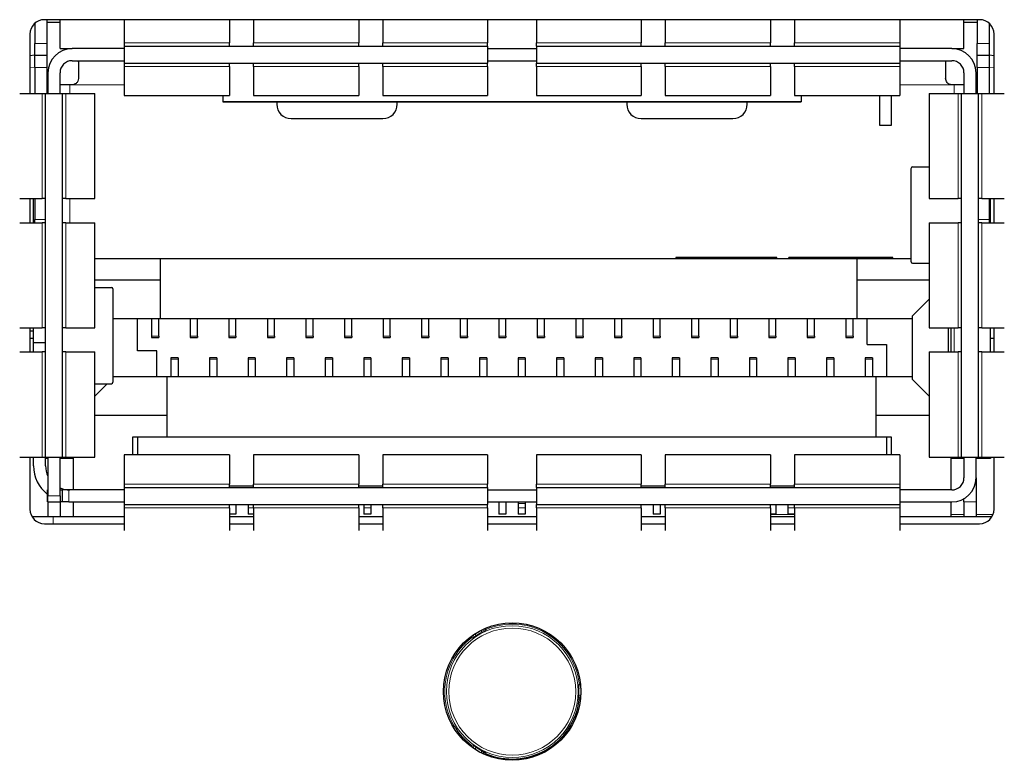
# Model space of a CAD drawing. Header units: millimetres. Extents: x 0 to 1118, y 0 to 864.
# Tile 34 of 117: x 252.11 to 256.19, y 461.83 to 464.9. Entities that reach past the tile are written whole.
import ezdxf

# ---------------------------------------------------------------- set-up
doc = ezdxf.new("R2010")
doc.units = ezdxf.units.MM

msp = doc.modelspace()

# ---------------------------------------------------------------- linework, layer by layer
at = {"color": 7, "linetype": 'Continuous', "lineweight": 25}
for p, q in [((256.0919, 464.9003), (252.2119, 464.9003)), ((252.2219, 464.9003), (252.2219, 464.8023)), ((252.2219, 464.8903), (252.2769, 464.8903)), ((252.2769, 464.7803), (252.2769, 464.9003)), ((252.5429, 464.9003), (252.5429, 464.8048)), ((252.9799, 464.9003), (252.9799, 464.8048)), ((253.0799, 464.9003), (253.0799, 464.8048)), ((253.5159, 464.9003), (253.5159, 464.8048)), ((253.6159, 464.9003), (253.6159, 464.8048)), ((254.0509, 464.9003), (254.0509, 464.8048)), ((254.2529, 464.9003), (254.2529, 464.8048)), ((254.6879, 464.9003), (254.6879, 464.8048)), ((254.7879, 464.9003), (254.7879, 464.8048)), ((255.2239, 464.9003), (255.2239, 464.8048)), ((255.3239, 464.9003), (255.3239, 464.8048)), ((255.7609, 464.9003), (255.7609, 464.8048)), ((256.0269, 464.7803), (256.0269, 464.9003)), ((256.0269, 464.8903), (256.0819, 464.8903)), ((256.0819, 464.9003), (256.0819, 464.8023)), ((252.1719, 464.885), (252.1719, 464.8023)), ((256.1319, 464.885), (256.1319, 464.8023)), ((252.1519, 464.8403), (252.1519, 464.5943)), ((256.1519, 464.5943), (256.1519, 464.8403)), ((252.1719, 464.7523), (252.1719, 464.8023)), ((252.2219, 464.8023), (252.2219, 464.7523)), ((252.2769, 464.7803), (252.3269, 464.7803)), ((252.5429, 464.7803), (252.3269, 464.7803)), ((252.5429, 464.8048), (252.5429, 464.7903)), ((252.5429, 464.7903), (254.0509, 464.7903)), ((252.5429, 464.7903), (252.5429, 464.7203)), ((252.9799, 464.7903), (252.9799, 464.8048)), ((253.0799, 464.7903), (253.0799, 464.8048)), ((253.5159, 464.7903), (253.5159, 464.8048)), ((253.6159, 464.7903), (253.6159, 464.8048)), ((254.0509, 464.7903), (254.0509, 464.8048)), ((254.0509, 464.7903), (254.0509, 464.7203)), ((254.0509, 464.7803), (254.2529, 464.7803)), ((254.2529, 464.7903), (254.2529, 464.8048)), ((254.2529, 464.7903), (255.7609, 464.7903)), ((254.2529, 464.7903), (254.2529, 464.7203)), ((254.6879, 464.7903), (254.6879, 464.8048)), ((254.7879, 464.7903), (254.7879, 464.8048)), ((255.2239, 464.7903), (255.2239, 464.8048)), ((255.3239, 464.7903), (255.3239, 464.8048)), ((255.7609, 464.8048), (255.7609, 464.7903)), ((255.7609, 464.7903), (255.7609, 464.7203)), ((255.9769, 464.7803), (255.7609, 464.7803)), ((255.9769, 464.7803), (256.0269, 464.7803)), ((256.0819, 464.7523), (256.0819, 464.8023)), ((256.1319, 464.8023), (256.1319, 464.7523)), ((252.1719, 464.7539), (252.1519, 464.751)), ((252.1719, 464.7023), (252.1719, 464.7523)), ((252.2219, 464.7523), (252.1719, 464.7523)), ((252.2219, 464.7523), (252.2219, 464.7023)), ((252.3269, 464.7303), (252.5429, 464.7303)), ((252.3529, 464.7269), (252.3529, 464.6563)), ((254.0509, 464.7303), (254.2529, 464.7303)), ((255.7609, 464.7303), (255.9769, 464.7303)), ((255.9509, 464.7303), (255.9509, 464.6563)), ((256.1319, 464.7523), (256.0819, 464.7523)), ((256.0819, 464.7023), (256.0819, 464.7523)), ((256.1519, 464.751), (256.1319, 464.7539)), ((256.1319, 464.7523), (256.1319, 464.7023)), ((252.1719, 464.7023), (252.1719, 464.5943)), ((252.2219, 464.7023), (252.2219, 464.5943)), ((252.5429, 464.7203), (254.0509, 464.7203)), ((252.5429, 464.7203), (252.5429, 464.7058)), ((252.5429, 464.7058), (252.5429, 464.5853)), ((252.9799, 464.7058), (252.9799, 464.7203)), ((252.9799, 464.7058), (252.9799, 464.5853)), ((253.0799, 464.7058), (253.0799, 464.7203)), ((253.0799, 464.7058), (253.0799, 464.5853)), ((253.5159, 464.7058), (253.5159, 464.7203)), ((253.5159, 464.7058), (253.5159, 464.5853)), ((253.6159, 464.7058), (253.6159, 464.7203)), ((253.6159, 464.7058), (253.6159, 464.5853)), ((254.0509, 464.7058), (254.0509, 464.7203)), ((254.0509, 464.7058), (254.0509, 464.5853)), ((254.2529, 464.7203), (255.7609, 464.7203)), ((254.2529, 464.7058), (254.2529, 464.7203)), ((254.2529, 464.7058), (254.2529, 464.5853)), ((254.6879, 464.7058), (254.6879, 464.7203)), ((254.6879, 464.7058), (254.6879, 464.5853)), ((254.7879, 464.7058), (254.7879, 464.7203)), ((254.7879, 464.7058), (254.7879, 464.5853)), ((255.2239, 464.7058), (255.2239, 464.7203)), ((255.2239, 464.7058), (255.2239, 464.5853)), ((255.3239, 464.7058), (255.3239, 464.7203)), ((255.3239, 464.7058), (255.3239, 464.5853)), ((255.7609, 464.7203), (255.7609, 464.7058)), ((255.7609, 464.7058), (255.7609, 464.5853)), ((256.0819, 464.7023), (256.0819, 464.5943)), ((256.1319, 464.7023), (256.1319, 464.5943)), ((252.2269, 464.6803), (252.2269, 464.5943)), ((252.2769, 464.5943), (252.2769, 464.6803)), ((256.0269, 464.6803), (256.0269, 464.5943)), ((256.0769, 464.5943), (256.0769, 464.6803)), ((252.2269, 464.6303), (252.2219, 464.6303)), ((252.3169, 464.6303), (252.2769, 464.6303)), ((252.3269, 464.6303), (252.3169, 464.6303)), ((255.9869, 464.6303), (255.9769, 464.6303)), ((256.0269, 464.6303), (255.9869, 464.6303)), ((256.0819, 464.6303), (256.0769, 464.6303)), ((252.1095, 464.5943), (252.2024, 464.5943)), ((252.2024, 464.5943), (252.2169, 464.5943)), ((252.2169, 463.0863), (252.2169, 464.5943)), ((252.2169, 464.5943), (252.2869, 464.5943)), ((252.2869, 463.0863), (252.2869, 464.5943)), ((252.2869, 464.5943), (252.3014, 464.5943)), ((252.3014, 464.5943), (252.4219, 464.5943)), ((252.4219, 464.1583), (252.4219, 464.5943)), ((252.5429, 464.5853), (252.9799, 464.5853)), ((252.9519, 464.5853), (252.9519, 464.5617)), ((252.9519, 464.5617), (252.9519, 464.5603)), ((253.0799, 464.5853), (253.5159, 464.5853)), ((253.6159, 464.5853), (254.0509, 464.5853)), ((254.2529, 464.5853), (254.6879, 464.5853)), ((254.7879, 464.5853), (255.2239, 464.5853)), ((255.3239, 464.5853), (255.7609, 464.5853)), ((255.3519, 464.5853), (255.3519, 464.5617)), ((255.3519, 464.5617), (255.3519, 464.5603)), ((255.6769, 464.5853), (255.6769, 464.4623)), ((255.7269, 464.4623), (255.7269, 464.5853)), ((255.8819, 464.5943), (255.8819, 464.1583)), ((255.8819, 464.5943), (256.0024, 464.5943)), ((256.0024, 464.5943), (256.0169, 464.5943)), ((256.0169, 463.0863), (256.0169, 464.5943)), ((256.0169, 464.5943), (256.0869, 464.5943)), ((256.0869, 463.0863), (256.0869, 464.5943)), ((256.0869, 464.5943), (256.1014, 464.5943)), ((256.1014, 464.5943), (256.1943, 464.5943)), ((252.9519, 464.5603), (255.3519, 464.5603)), ((253.1759, 464.5603), (253.1759, 464.5503)), ((253.6759, 464.5503), (253.6759, 464.5603)), ((254.6279, 464.5603), (254.6279, 464.5503)), ((255.1279, 464.5503), (255.1279, 464.5603)), ((253.2359, 464.4903), (253.6159, 464.4903)), ((254.6879, 464.4903), (255.0679, 464.4903)), ((255.6769, 464.4623), (255.7269, 464.4623)), ((255.8069, 464.2815), (255.8069, 463.8991)), ((255.8074, 464.284), (255.807, 464.2815)), ((255.8134, 464.2903), (255.8819, 464.2903)), ((252.1095, 464.1583), (252.2024, 464.1583)), ((252.1519, 464.1583), (252.1519, 464.0583)), ((252.1669, 464.0583), (252.1669, 464.1583)), ((252.1719, 464.1583), (252.1719, 464.0723)), ((252.2169, 464.1583), (252.2024, 464.1583)), ((252.3014, 464.1583), (252.2869, 464.1583)), ((252.3014, 464.1583), (252.4219, 464.1583)), ((255.8819, 464.1583), (256.0024, 464.1583)), ((256.0169, 464.1583), (256.0024, 464.1583)), ((256.1014, 464.1583), (256.0869, 464.1583)), ((256.1014, 464.1583), (256.1943, 464.1583)), ((256.1319, 464.1583), (256.1319, 464.0723)), ((256.1369, 464.0583), (256.1369, 464.1583)), ((256.1519, 464.0583), (256.1519, 464.1583)), ((252.1719, 464.0583), (252.1719, 464.0723)), ((256.1319, 464.0723), (256.1319, 464.0583)), ((252.1095, 464.0583), (252.2024, 464.0583)), ((252.2169, 464.0583), (252.2024, 464.0583)), ((252.3014, 464.0583), (252.2869, 464.0583)), ((252.3014, 464.0583), (252.4219, 464.0583)), ((252.4219, 463.6223), (252.4219, 464.0583)), ((255.8819, 464.0583), (255.8819, 463.6223)), ((255.8819, 464.0583), (256.0024, 464.0583)), ((256.0169, 464.0583), (256.0024, 464.0583)), ((256.1014, 464.0583), (256.0869, 464.0583)), ((256.1014, 464.0583), (256.1943, 464.0583)), ((252.4219, 463.9103), (252.6939, 463.9103)), ((252.6939, 463.8213), (252.6939, 463.9103)), ((252.6939, 463.9103), (255.5819, 463.9103)), ((254.8319, 463.9143), (254.8319, 463.9103)), ((254.8661, 463.9143), (254.8319, 463.9143)), ((254.9012, 463.9143), (254.8661, 463.9143)), ((254.9012, 463.9143), (254.9012, 463.9103)), ((254.9354, 463.9143), (254.9012, 463.9143)), ((255.1708, 463.9143), (254.9354, 463.9143)), ((255.205, 463.9143), (255.1708, 463.9143)), ((255.205, 463.9103), (255.205, 463.9143)), ((255.2168, 463.9143), (255.205, 463.9143)), ((255.251, 463.9143), (255.2168, 463.9143)), ((255.251, 463.9103), (255.251, 463.9143)), ((255.2997, 463.9103), (255.2997, 463.9143)), ((255.3219, 463.9143), (255.2997, 463.9143)), ((255.3219, 463.9103), (255.3219, 463.9143)), ((255.3843, 463.9143), (255.3219, 463.9143)), ((255.3843, 463.9103), (255.3843, 463.9143)), ((255.4345, 463.9143), (255.3843, 463.9143)), ((255.4345, 463.9103), (255.4345, 463.9143)), ((255.4764, 463.9143), (255.4345, 463.9143)), ((255.6672, 463.9143), (255.4764, 463.9143)), ((255.4764, 463.9143), (255.4764, 463.9103)), ((255.5819, 463.9103), (255.5819, 463.8213)), ((255.5819, 463.9103), (255.8069, 463.9103)), ((255.6672, 463.9103), (255.6672, 463.9143)), ((255.6817, 463.9143), (255.6672, 463.9143)), ((255.6817, 463.9103), (255.6817, 463.9143)), ((255.6924, 463.9143), (255.6817, 463.9143)), ((255.6924, 463.9103), (255.6924, 463.9143)), ((255.7174, 463.9143), (255.6924, 463.9143)), ((255.7174, 463.9103), (255.7174, 463.9143)), ((255.7319, 463.9143), (255.7174, 463.9143)), ((255.7319, 463.9103), (255.7319, 463.9143)), ((255.8134, 463.8903), (255.8819, 463.8903)), ((252.4219, 463.8213), (252.6939, 463.8213)), ((252.4219, 463.7903), (252.4905, 463.7903)), ((252.6939, 463.6613), (252.6939, 463.8213)), ((255.5819, 463.8213), (255.8819, 463.8213)), ((255.5819, 463.8213), (255.5819, 463.6613)), ((252.4969, 463.3991), (252.4969, 463.7815)), ((255.8819, 463.7413), (255.8119, 463.6713)), ((255.8119, 463.6713), (255.8119, 463.4093)), ((252.1095, 463.6223), (252.2024, 463.6223)), ((252.1519, 463.6223), (252.1519, 463.5223)), ((252.1669, 463.5623), (252.1669, 463.6223)), ((252.2169, 463.6223), (252.2024, 463.6223)), ((252.3014, 463.6223), (252.2869, 463.6223)), ((252.3014, 463.6223), (252.4219, 463.6223)), ((252.4969, 463.6613), (252.6939, 463.6613)), ((252.5979, 463.5273), (252.5979, 463.6613)), ((252.6569, 463.6613), (252.6569, 463.5876)), ((252.6869, 463.5876), (252.6869, 463.6613)), ((252.6939, 463.6613), (255.5819, 463.6613)), ((252.8169, 463.6613), (252.8169, 463.5876)), ((252.8469, 463.5876), (252.8469, 463.6613)), ((252.9769, 463.6613), (252.9769, 463.5876)), ((253.0069, 463.5876), (253.0069, 463.6613)), ((253.1369, 463.6613), (253.1369, 463.5876)), ((253.1669, 463.5876), (253.1669, 463.6613)), ((253.2969, 463.6613), (253.2969, 463.5876)), ((253.3269, 463.5876), (253.3269, 463.6613)), ((253.4569, 463.6613), (253.4569, 463.5876)), ((253.4869, 463.5876), (253.4869, 463.6613)), ((253.6169, 463.6613), (253.6169, 463.5876)), ((253.6469, 463.5876), (253.6469, 463.6613)), ((253.7769, 463.6613), (253.7769, 463.5876)), ((253.8069, 463.5876), (253.8069, 463.6613)), ((253.9369, 463.6613), (253.9369, 463.5876)), ((253.9669, 463.5876), (253.9669, 463.6613)), ((254.0969, 463.6613), (254.0969, 463.5876)), ((254.1269, 463.5876), (254.1269, 463.6613)), ((254.2569, 463.6613), (254.2569, 463.5876)), ((254.2869, 463.5876), (254.2869, 463.6613)), ((254.4169, 463.6613), (254.4169, 463.5876)), ((254.4469, 463.5876), (254.4469, 463.6613)), ((254.5769, 463.6613), (254.5769, 463.5876)), ((254.6069, 463.5876), (254.6069, 463.6613)), ((254.7369, 463.6613), (254.7369, 463.5876)), ((254.7669, 463.5876), (254.7669, 463.6613)), ((254.8969, 463.6613), (254.8969, 463.5876)), ((254.9269, 463.5876), (254.9269, 463.6613)), ((255.0569, 463.6613), (255.0569, 463.5876)), ((255.0869, 463.5876), (255.0869, 463.6613)), ((255.2169, 463.6613), (255.2169, 463.5876)), ((255.2469, 463.5876), (255.2469, 463.6613)), ((255.3769, 463.6613), (255.3769, 463.5876)), ((255.4069, 463.5876), (255.4069, 463.6613)), ((255.5369, 463.6613), (255.5369, 463.5876)), ((255.5669, 463.5876), (255.5669, 463.6613)), ((255.5819, 463.6613), (255.8119, 463.6613)), ((255.6259, 463.5533), (255.6259, 463.6613)), ((255.8819, 463.6223), (256.0024, 463.6223)), ((255.9619, 463.6223), (255.9619, 463.5223)), ((255.9719, 463.6223), (255.9719, 463.5223)), ((256.0169, 463.6223), (256.0024, 463.6223)), ((256.1014, 463.6223), (256.0869, 463.6223)), ((256.1014, 463.6223), (256.1943, 463.6223)), ((256.1369, 463.5223), (256.1369, 463.6223)), ((256.1519, 463.5223), (256.1519, 463.6223)), ((252.1669, 463.6083), (252.1519, 463.6083)), ((252.1519, 463.5803), (252.1669, 463.5803)), ((252.6569, 463.5876), (252.6569, 463.5823)), ((252.6569, 463.5823), (252.6869, 463.5823)), ((252.6869, 463.5876), (252.6869, 463.5823)), ((252.8169, 463.5876), (252.8169, 463.5823)), ((252.8169, 463.5823), (252.8469, 463.5823)), ((252.8469, 463.5876), (252.8469, 463.5823)), ((252.9769, 463.5876), (252.9769, 463.5823)), ((252.9769, 463.5823), (253.0069, 463.5823)), ((253.0069, 463.5876), (253.0069, 463.5823)), ((253.1369, 463.5876), (253.1369, 463.5823)), ((253.1369, 463.5823), (253.1669, 463.5823)), ((253.1669, 463.5876), (253.1669, 463.5823)), ((253.2969, 463.5876), (253.2969, 463.5823)), ((253.2969, 463.5823), (253.3269, 463.5823)), ((253.3269, 463.5876), (253.3269, 463.5823)), ((253.4569, 463.5876), (253.4569, 463.5823)), ((253.4569, 463.5823), (253.4869, 463.5823)), ((253.4869, 463.5876), (253.4869, 463.5823)), ((253.6169, 463.5876), (253.6169, 463.5823)), ((253.6169, 463.5823), (253.6469, 463.5823)), ((253.6469, 463.5876), (253.6469, 463.5823)), ((253.7769, 463.5876), (253.7769, 463.5823)), ((253.7769, 463.5823), (253.8069, 463.5823)), ((253.8069, 463.5876), (253.8069, 463.5823)), ((253.9369, 463.5876), (253.9369, 463.5823)), ((253.9369, 463.5823), (253.9669, 463.5823)), ((253.9669, 463.5876), (253.9669, 463.5823)), ((254.0969, 463.5876), (254.0969, 463.5823)), ((254.0969, 463.5823), (254.1269, 463.5823)), ((254.1269, 463.5876), (254.1269, 463.5823)), ((254.2569, 463.5876), (254.2569, 463.5823)), ((254.2569, 463.5823), (254.2869, 463.5823)), ((254.2869, 463.5876), (254.2869, 463.5823)), ((254.4169, 463.5876), (254.4169, 463.5823)), ((254.4169, 463.5823), (254.4469, 463.5823)), ((254.4469, 463.5876), (254.4469, 463.5823)), ((254.5769, 463.5876), (254.5769, 463.5823)), ((254.5769, 463.5823), (254.6069, 463.5823)), ((254.6069, 463.5876), (254.6069, 463.5823)), ((254.7369, 463.5876), (254.7369, 463.5823)), ((254.7369, 463.5823), (254.7669, 463.5823)), ((254.7669, 463.5876), (254.7669, 463.5823)), ((254.8969, 463.5876), (254.8969, 463.5823)), ((254.8969, 463.5823), (254.9269, 463.5823)), ((254.9269, 463.5876), (254.9269, 463.5823)), ((255.0569, 463.5876), (255.0569, 463.5823)), ((255.0569, 463.5823), (255.0869, 463.5823)), ((255.0869, 463.5876), (255.0869, 463.5823)), ((255.2169, 463.5876), (255.2169, 463.5823)), ((255.2169, 463.5823), (255.2469, 463.5823)), ((255.2469, 463.5876), (255.2469, 463.5823)), ((255.3769, 463.5876), (255.3769, 463.5823)), ((255.3769, 463.5823), (255.4069, 463.5823)), ((255.4069, 463.5876), (255.4069, 463.5823)), ((255.5369, 463.5876), (255.5369, 463.5823)), ((255.5369, 463.5823), (255.5669, 463.5823)), ((255.5669, 463.5876), (255.5669, 463.5823)), ((256.1369, 463.5803), (256.1519, 463.5803)), ((252.1669, 463.5623), (252.2169, 463.5623)), ((252.1669, 463.5223), (252.1669, 463.5623)), ((255.6259, 463.5533), (255.7059, 463.5533)), ((255.7059, 463.5533), (255.7059, 463.4193)), ((252.1095, 463.5223), (252.2024, 463.5223)), ((252.2169, 463.5223), (252.2024, 463.5223)), ((252.3014, 463.5223), (252.2869, 463.5223)), ((252.3014, 463.5223), (252.4219, 463.5223)), ((252.4219, 463.0863), (252.4219, 463.5223)), ((252.6779, 463.5273), (252.5979, 463.5273)), ((252.6779, 463.4193), (252.6779, 463.5273)), ((255.8819, 463.5223), (255.8819, 463.0863)), ((255.8819, 463.5223), (256.0024, 463.5223)), ((256.0169, 463.5223), (256.0024, 463.5223)), ((256.1014, 463.5223), (256.0869, 463.5223)), ((256.1014, 463.5223), (256.1943, 463.5223)), ((252.7669, 463.4983), (252.7369, 463.4983)), ((252.7369, 463.4983), (252.7369, 463.4931)), ((252.7369, 463.4931), (252.7369, 463.4193)), ((252.7669, 463.4983), (252.7669, 463.4931)), ((252.7669, 463.4931), (252.7669, 463.4193)), ((252.9269, 463.4983), (252.8969, 463.4983)), ((252.8969, 463.4983), (252.8969, 463.4931)), ((252.8969, 463.4931), (252.8969, 463.4193)), ((252.9269, 463.4983), (252.9269, 463.4931)), ((252.9269, 463.4931), (252.9269, 463.4193)), ((253.0869, 463.4983), (253.0569, 463.4983)), ((253.0569, 463.4983), (253.0569, 463.4931)), ((253.0569, 463.4931), (253.0569, 463.4193)), ((253.0869, 463.4983), (253.0869, 463.4931)), ((253.0869, 463.4931), (253.0869, 463.4193)), ((253.2469, 463.4983), (253.2169, 463.4983)), ((253.2169, 463.4983), (253.2169, 463.4931)), ((253.2169, 463.4931), (253.2169, 463.4193)), ((253.2469, 463.4983), (253.2469, 463.4931)), ((253.2469, 463.4931), (253.2469, 463.4193)), ((253.4069, 463.4983), (253.3769, 463.4983)), ((253.3769, 463.4983), (253.3769, 463.4931)), ((253.3769, 463.4931), (253.3769, 463.4193)), ((253.4069, 463.4983), (253.4069, 463.4931)), ((253.4069, 463.4931), (253.4069, 463.4193)), ((253.5669, 463.4983), (253.5369, 463.4983)), ((253.5369, 463.4983), (253.5369, 463.4931)), ((253.5369, 463.4931), (253.5369, 463.4193)), ((253.5669, 463.4983), (253.5669, 463.4931)), ((253.5669, 463.4931), (253.5669, 463.4193)), ((253.7269, 463.4983), (253.6969, 463.4983)), ((253.6969, 463.4983), (253.6969, 463.4931)), ((253.6969, 463.4931), (253.6969, 463.4193)), ((253.7269, 463.4983), (253.7269, 463.4931)), ((253.7269, 463.4931), (253.7269, 463.4193)), ((253.8869, 463.4983), (253.8569, 463.4983)), ((253.8569, 463.4983), (253.8569, 463.4931)), ((253.8569, 463.4931), (253.8569, 463.4193)), ((253.8869, 463.4983), (253.8869, 463.4931)), ((253.8869, 463.4931), (253.8869, 463.4193)), ((254.0469, 463.4983), (254.0169, 463.4983)), ((254.0169, 463.4983), (254.0169, 463.4931)), ((254.0169, 463.4931), (254.0169, 463.4193)), ((254.0469, 463.4983), (254.0469, 463.4931)), ((254.0469, 463.4931), (254.0469, 463.4193)), ((254.2069, 463.4983), (254.1769, 463.4983)), ((254.1769, 463.4983), (254.1769, 463.4931)), ((254.1769, 463.4931), (254.1769, 463.4193)), ((254.2069, 463.4983), (254.2069, 463.4931)), ((254.2069, 463.4931), (254.2069, 463.4193)), ((254.3669, 463.4983), (254.3369, 463.4983)), ((254.3369, 463.4983), (254.3369, 463.4931)), ((254.3369, 463.4931), (254.3369, 463.4193)), ((254.3669, 463.4983), (254.3669, 463.4931)), ((254.3669, 463.4931), (254.3669, 463.4193)), ((254.5269, 463.4983), (254.4969, 463.4983)), ((254.4969, 463.4983), (254.4969, 463.4931)), ((254.4969, 463.4931), (254.4969, 463.4193)), ((254.5269, 463.4983), (254.5269, 463.4931)), ((254.5269, 463.4931), (254.5269, 463.4193)), ((254.6869, 463.4983), (254.6569, 463.4983)), ((254.6569, 463.4983), (254.6569, 463.4931)), ((254.6569, 463.4931), (254.6569, 463.4193)), ((254.6869, 463.4983), (254.6869, 463.4931)), ((254.6869, 463.4931), (254.6869, 463.4193)), ((254.8469, 463.4983), (254.8169, 463.4983)), ((254.8169, 463.4983), (254.8169, 463.4931)), ((254.8169, 463.4931), (254.8169, 463.4193)), ((254.8469, 463.4983), (254.8469, 463.4931)), ((254.8469, 463.4931), (254.8469, 463.4193)), ((255.0069, 463.4983), (254.9769, 463.4983)), ((254.9769, 463.4983), (254.9769, 463.4931)), ((254.9769, 463.4931), (254.9769, 463.4193)), ((255.0069, 463.4983), (255.0069, 463.4931)), ((255.0069, 463.4931), (255.0069, 463.4193)), ((255.1669, 463.4983), (255.1369, 463.4983)), ((255.1369, 463.4983), (255.1369, 463.4931)), ((255.1369, 463.4931), (255.1369, 463.4193)), ((255.1669, 463.4983), (255.1669, 463.4931)), ((255.1669, 463.4931), (255.1669, 463.4193)), ((255.3269, 463.4983), (255.2969, 463.4983)), ((255.2969, 463.4983), (255.2969, 463.4931)), ((255.2969, 463.4931), (255.2969, 463.4193)), ((255.3269, 463.4983), (255.3269, 463.4931)), ((255.3269, 463.4931), (255.3269, 463.4193)), ((255.4869, 463.4983), (255.4569, 463.4983)), ((255.4569, 463.4983), (255.4569, 463.4931)), ((255.4569, 463.4931), (255.4569, 463.4193)), ((255.4869, 463.4983), (255.4869, 463.4931)), ((255.4869, 463.4931), (255.4869, 463.4193)), ((255.6469, 463.4983), (255.6169, 463.4983)), ((255.6169, 463.4983), (255.6169, 463.4931)), ((255.6169, 463.4931), (255.6169, 463.4193)), ((255.6469, 463.4983), (255.6469, 463.4931)), ((255.6469, 463.4931), (255.6469, 463.4193)), ((252.7219, 463.4193), (252.4969, 463.4193)), ((252.7219, 463.2593), (252.7219, 463.4193)), ((255.6619, 463.4193), (252.7219, 463.4193)), ((255.8119, 463.4193), (255.6619, 463.4193)), ((255.6619, 463.4193), (255.6619, 463.2593)), ((252.4219, 463.3903), (252.4905, 463.3903)), ((252.4219, 463.3393), (252.4729, 463.3903)), ((252.4964, 463.3966), (252.4968, 463.3991)), ((255.8819, 463.3393), (255.8119, 463.4093)), ((252.7219, 463.2593), (252.4219, 463.2593)), ((252.7219, 463.1703), (252.7219, 463.2593)), ((255.6619, 463.2593), (255.6619, 463.1703)), ((255.8819, 463.2593), (255.6619, 463.2593)), ((252.5789, 463.1703), (252.7219, 463.1703)), ((252.5789, 463.0953), (252.5789, 463.1703)), ((252.5989, 463.1703), (252.5989, 463.0953)), ((252.7219, 463.1703), (255.6619, 463.1703)), ((255.6619, 463.1703), (255.7249, 463.1703)), ((255.7049, 463.1703), (255.7049, 463.0953)), ((255.7249, 463.1703), (255.7249, 463.0953)), ((252.9799, 463.0953), (252.5429, 463.0953)), ((252.5429, 463.0953), (252.5429, 462.9748)), ((252.9799, 463.0953), (252.9799, 462.9748)), ((253.5159, 463.0953), (253.0799, 463.0953)), ((253.0799, 463.0953), (253.0799, 462.9748)), ((253.5159, 463.0953), (253.5159, 462.9748)), ((254.0509, 463.0953), (253.6159, 463.0953)), ((253.6159, 463.0953), (253.6159, 462.9748)), ((254.0509, 463.0953), (254.0509, 462.9748)), ((254.6879, 463.0953), (254.2529, 463.0953)), ((254.2529, 463.0953), (254.2529, 462.9748)), ((254.6879, 463.0953), (254.6879, 462.9748)), ((255.2239, 463.0953), (254.7879, 463.0953)), ((254.7879, 463.0953), (254.7879, 462.9748)), ((255.2239, 463.0953), (255.2239, 462.9748)), ((255.7609, 463.0953), (255.3239, 463.0953)), ((255.3239, 463.0953), (255.3239, 462.9748)), ((255.7609, 463.0953), (255.7609, 462.9748)), ((252.1095, 463.0863), (252.2024, 463.0863)), ((252.1519, 463.0863), (252.1519, 462.8703)), ((252.1669, 463.0503), (252.1669, 463.0863)), ((252.2024, 463.0863), (252.2169, 463.0863)), ((252.2169, 463.0863), (252.2869, 463.0863)), ((252.2169, 463.0503), (252.2169, 463.0863)), ((252.2269, 463.0803), (252.2169, 463.0803)), ((252.2269, 463.0863), (252.2269, 462.9263)), ((252.2769, 462.9263), (252.2769, 463.0863)), ((252.3169, 463.0803), (252.2769, 463.0803)), ((252.2869, 463.0863), (252.3014, 463.0863)), ((252.3014, 463.0863), (252.4219, 463.0863)), ((252.3319, 463.0803), (252.3169, 463.0803)), ((252.3319, 463.0863), (252.3319, 462.9503)), ((255.8819, 463.0863), (256.0024, 463.0863)), ((255.9719, 463.0863), (255.9719, 462.9503)), ((255.9869, 463.0803), (255.9719, 463.0803)), ((256.0269, 463.0803), (255.9869, 463.0803)), ((256.0024, 463.0863), (256.0169, 463.0863)), ((256.0169, 463.0863), (256.0869, 463.0863)), ((256.0269, 463.0863), (256.0269, 463.0003)), ((256.0769, 463.0003), (256.0769, 463.0863)), ((256.0869, 463.0803), (256.0769, 463.0803)), ((256.0869, 463.0863), (256.1014, 463.0863)), ((256.0869, 463.0803), (256.0869, 463.0863)), ((256.1369, 463.0803), (256.0869, 463.0803)), ((256.1014, 463.0863), (256.1943, 463.0863)), ((256.1369, 463.0863), (256.1369, 463.0803)), ((256.1519, 462.8703), (256.1519, 463.0863)), ((252.5429, 462.9748), (252.5429, 462.9603)), ((252.9799, 462.9603), (252.9799, 462.9748)), ((253.0799, 462.9603), (253.0799, 462.9748)), ((253.5159, 462.9603), (253.5159, 462.9748)), ((253.6159, 462.9603), (253.6159, 462.9748)), ((254.0509, 462.9603), (254.0509, 462.9748)), ((254.2529, 462.9603), (254.2529, 462.9748)), ((254.6879, 462.9603), (254.6879, 462.9748)), ((254.7879, 462.9603), (254.7879, 462.9748)), ((255.2239, 462.9603), (255.2239, 462.9748)), ((255.3239, 462.9603), (255.3239, 462.9748)), ((255.7609, 462.9748), (255.7609, 462.9603)), ((256.0769, 463.0003), (256.0769, 462.9003)), ((252.2249, 462.9003), (252.2249, 462.9503)), ((252.2249, 462.9503), (252.2269, 462.9503)), ((252.2769, 462.9503), (252.2869, 462.9503)), ((252.2869, 462.9003), (252.2869, 462.9503)), ((252.3129, 462.9503), (252.2869, 462.9503)), ((252.5429, 462.9503), (252.3129, 462.9503)), ((252.5429, 462.9603), (252.5429, 462.8903)), ((252.5429, 462.9603), (254.0509, 462.9603)), ((253.0799, 462.9664), (252.9799, 462.9664)), ((253.0799, 462.9663), (252.9799, 462.9663)), ((253.6159, 462.9664), (253.5159, 462.9664)), ((253.6159, 462.9663), (253.5159, 462.9663)), ((254.0509, 462.9603), (254.0509, 462.8903)), ((254.0509, 462.9503), (254.2529, 462.9503)), ((254.2529, 462.9603), (254.2529, 462.8903)), ((254.2529, 462.9603), (255.7609, 462.9603)), ((254.7879, 462.9664), (254.6879, 462.9664)), ((254.7879, 462.9663), (254.6879, 462.9663)), ((255.3239, 462.9664), (255.2239, 462.9664)), ((255.3239, 462.9663), (255.2239, 462.9663)), ((255.7609, 462.9603), (255.7609, 462.8903)), ((255.9769, 462.9503), (255.7609, 462.9503)), ((252.2269, 462.9003), (252.2249, 462.9003)), ((252.2269, 462.9003), (252.2269, 462.9263)), ((252.2269, 462.9003), (252.2769, 462.9003)), ((252.2269, 462.9003), (252.2269, 462.8403)), ((252.2769, 462.9263), (252.2769, 462.9003)), ((252.2869, 462.9003), (252.2769, 462.9003)), ((252.2769, 462.9003), (252.2769, 462.8403)), ((252.3129, 462.9003), (252.2869, 462.9003)), ((252.3129, 462.9003), (252.5429, 462.9003)), ((252.3319, 462.9003), (252.3319, 462.8403)), ((252.5429, 462.8903), (254.0509, 462.8903)), ((252.5429, 462.8903), (252.5429, 462.8758)), ((252.9799, 462.8758), (252.9799, 462.8903)), ((253.0069, 462.8903), (253.0069, 462.8503)), ((253.0569, 462.8903), (253.0569, 462.8763)), ((253.0799, 462.8758), (253.0799, 462.8903)), ((253.5159, 462.8758), (253.5159, 462.8903)), ((253.5369, 462.8903), (253.5369, 462.8763)), ((253.5669, 462.8903), (253.5669, 462.8763)), ((253.6159, 462.8758), (253.6159, 462.8903)), ((254.0509, 462.9003), (254.2529, 462.9003)), ((254.0509, 462.8758), (254.0509, 462.8903)), ((254.0969, 462.9003), (254.0969, 462.8503)), ((254.1269, 462.9003), (254.1269, 462.8503)), ((254.1769, 462.9003), (254.1769, 462.8943)), ((254.1769, 462.8943), (254.1769, 462.8763)), ((254.2069, 462.9003), (254.2069, 462.8943)), ((254.2069, 462.8943), (254.2069, 462.8763)), ((254.2529, 462.8903), (255.7609, 462.8903)), ((254.2529, 462.8758), (254.2529, 462.8903)), ((254.6879, 462.8758), (254.6879, 462.8903)), ((254.7369, 462.8903), (254.7369, 462.8503)), ((254.7669, 462.8903), (254.7669, 462.8503)), ((254.7879, 462.8758), (254.7879, 462.8903)), ((255.2239, 462.8758), (255.2239, 462.8903)), ((255.2469, 462.8903), (255.2469, 462.8503)), ((255.2969, 462.8903), (255.2969, 462.8763)), ((255.3239, 462.8758), (255.3239, 462.8903)), ((255.7609, 462.9003), (255.9769, 462.9003)), ((255.7609, 462.8903), (255.7609, 462.8758)), ((255.9719, 462.9003), (255.9719, 462.8403)), ((256.0269, 462.9003), (256.0269, 462.9137)), ((256.0269, 462.9003), (256.0269, 462.8403)), ((256.0769, 462.9003), (256.0769, 462.8403)), ((252.5429, 462.8758), (252.5429, 462.7818)), ((252.9799, 462.8758), (252.9799, 462.7818)), ((253.0069, 462.8503), (252.9799, 462.8503)), ((253.0569, 462.8763), (253.0569, 462.8503)), ((253.0799, 462.8503), (253.0569, 462.8503)), ((253.0799, 462.8758), (253.0799, 462.7818)), ((253.5159, 462.8758), (253.5159, 462.7818)), ((253.5369, 462.8763), (253.5369, 462.8503)), ((253.5669, 462.8503), (253.5369, 462.8503)), ((253.5669, 462.8763), (253.5669, 462.8503)), ((253.6159, 462.8758), (253.6159, 462.7818)), ((254.0509, 462.8758), (254.0509, 462.7818)), ((254.1269, 462.8503), (254.0969, 462.8503)), ((254.1769, 462.8763), (254.1769, 462.8503)), ((254.2069, 462.8503), (254.1769, 462.8503)), ((254.2069, 462.8763), (254.2069, 462.8503)), ((254.2529, 462.8758), (254.2529, 462.7818)), ((254.6879, 462.8758), (254.6879, 462.7818)), ((254.7669, 462.8503), (254.7369, 462.8503)), ((254.7879, 462.8758), (254.7879, 462.7818)), ((255.2239, 462.8758), (255.2239, 462.7818)), ((255.2469, 462.8503), (255.2239, 462.8503)), ((255.2969, 462.8763), (255.2969, 462.8503)), ((255.3239, 462.8503), (255.2969, 462.8503)), ((255.3239, 462.8758), (255.3239, 462.7818)), ((255.7609, 462.8758), (255.7609, 462.7818)), ((252.16, 462.8403), (252.2479, 462.8403)), ((252.2119, 462.8103), (252.5429, 462.8103)), ((252.2479, 462.8403), (252.5429, 462.8403)), ((252.9799, 462.8403), (253.0799, 462.8403)), ((252.9799, 462.8103), (253.0799, 462.8103)), ((253.5159, 462.8403), (253.6159, 462.8403)), ((253.5159, 462.8103), (253.6159, 462.8103)), ((254.0509, 462.8403), (254.2529, 462.8403)), ((254.0509, 462.8103), (254.2529, 462.8103)), ((254.6879, 462.8403), (254.7879, 462.8403)), ((254.6879, 462.8103), (254.7879, 462.8103)), ((255.2239, 462.8403), (255.3239, 462.8403)), ((255.2239, 462.8103), (255.3239, 462.8103)), ((255.7609, 462.8403), (256.1439, 462.8403)), ((255.7609, 462.8103), (256.0919, 462.8103))]:
    msp.add_line(p, q, dxfattribs=at)
at = {"color": 7, "linetype": 'Continuous', "lineweight": 18}
for p, q in [((252.1719, 464.8023), (252.2219, 464.8023)), ((252.5429, 464.8048), (252.9799, 464.8048)), ((253.0799, 464.8048), (253.5159, 464.8048)), ((253.6159, 464.8048), (254.0509, 464.8048)), ((254.2529, 464.8048), (254.6879, 464.8048)), ((254.7879, 464.8048), (255.2239, 464.8048)), ((255.3239, 464.8048), (255.7609, 464.8048)), ((256.0819, 464.8023), (256.1319, 464.8023)), ((252.1719, 464.7034), (252.1519, 464.7005)), ((252.2219, 464.7023), (252.1719, 464.7023)), ((252.5429, 464.7058), (252.9799, 464.7058)), ((253.0799, 464.7058), (253.5159, 464.7058)), ((253.6159, 464.7058), (254.0509, 464.7058)), ((254.2529, 464.7058), (254.6879, 464.7058)), ((254.7879, 464.7058), (255.2239, 464.7058)), ((255.3239, 464.7058), (255.7609, 464.7058)), ((256.1319, 464.7023), (256.0819, 464.7023)), ((256.1519, 464.7005), (256.1319, 464.7034)), ((252.3169, 464.5943), (252.3169, 464.6303)), ((252.5429, 464.6303), (252.3269, 464.6303)), ((255.9769, 464.6303), (255.7609, 464.6303)), ((255.9869, 464.5943), (255.9869, 464.6303)), ((252.2024, 464.1583), (252.2024, 464.5943)), ((252.3014, 464.1583), (252.3014, 464.5943)), ((252.9519, 464.5617), (255.3519, 464.5617)), ((256.0024, 464.1583), (256.0024, 464.5943)), ((256.1014, 464.1583), (256.1014, 464.5943)), ((255.8074, 464.284), (255.8074, 463.8966)), ((252.3169, 464.0583), (252.3169, 464.1583)), ((252.2169, 464.0723), (252.1719, 464.0723)), ((256.1319, 464.0723), (256.0869, 464.0723)), ((252.2024, 463.6223), (252.2024, 464.0583)), ((252.3014, 463.6223), (252.3014, 464.0583)), ((256.0024, 463.6223), (256.0024, 464.0583)), ((256.1014, 463.6223), (256.1014, 464.0583)), ((254.8661, 463.9143), (254.8661, 463.9103)), ((254.9354, 463.9143), (254.9354, 463.9103)), ((255.1708, 463.9103), (255.1708, 463.9143)), ((255.2168, 463.9103), (255.2168, 463.9143)), ((252.4964, 463.784), (252.4964, 463.3966)), ((255.9869, 463.5223), (255.9869, 463.6223)), ((252.6569, 463.5876), (252.6869, 463.5876)), ((252.8169, 463.5876), (252.8469, 463.5876)), ((252.9769, 463.5876), (253.0069, 463.5876)), ((253.1369, 463.5876), (253.1669, 463.5876)), ((253.2969, 463.5876), (253.3269, 463.5876)), ((253.4569, 463.5876), (253.4869, 463.5876)), ((253.6169, 463.5876), (253.6469, 463.5876)), ((253.7769, 463.5876), (253.8069, 463.5876)), ((253.9369, 463.5876), (253.9669, 463.5876)), ((254.0969, 463.5876), (254.1269, 463.5876)), ((254.2569, 463.5876), (254.2869, 463.5876)), ((254.4169, 463.5876), (254.4469, 463.5876)), ((254.5769, 463.5876), (254.6069, 463.5876)), ((254.7369, 463.5876), (254.7669, 463.5876)), ((254.8969, 463.5876), (254.9269, 463.5876)), ((255.0569, 463.5876), (255.0869, 463.5876)), ((255.2169, 463.5876), (255.2469, 463.5876)), ((255.3769, 463.5876), (255.4069, 463.5876)), ((255.5369, 463.5876), (255.5669, 463.5876)), ((252.2024, 463.0863), (252.2024, 463.5223)), ((252.3014, 463.0863), (252.3014, 463.5223)), ((256.0024, 463.0863), (256.0024, 463.5223)), ((256.1014, 463.0863), (256.1014, 463.5223)), ((252.7669, 463.4931), (252.7369, 463.4931)), ((252.9269, 463.4931), (252.8969, 463.4931)), ((253.0869, 463.4931), (253.0569, 463.4931)), ((253.2469, 463.4931), (253.2169, 463.4931)), ((253.4069, 463.4931), (253.3769, 463.4931)), ((253.5669, 463.4931), (253.5369, 463.4931)), ((253.7269, 463.4931), (253.6969, 463.4931)), ((253.8869, 463.4931), (253.8569, 463.4931)), ((254.0469, 463.4931), (254.0169, 463.4931)), ((254.2069, 463.4931), (254.1769, 463.4931)), ((254.3669, 463.4931), (254.3369, 463.4931)), ((254.5269, 463.4931), (254.4969, 463.4931)), ((254.6869, 463.4931), (254.6569, 463.4931)), ((254.8469, 463.4931), (254.8169, 463.4931)), ((255.0069, 463.4931), (254.9769, 463.4931)), ((255.1669, 463.4931), (255.1369, 463.4931)), ((255.3269, 463.4931), (255.2969, 463.4931)), ((255.4869, 463.4931), (255.4569, 463.4931)), ((255.6469, 463.4931), (255.6169, 463.4931)), ((252.3169, 463.0803), (252.3169, 463.0863)), ((255.9869, 463.0803), (255.9869, 463.0863)), ((252.5429, 462.9748), (252.9799, 462.9748)), ((253.0799, 462.9748), (253.5159, 462.9748)), ((253.6159, 462.9748), (254.0509, 462.9748)), ((254.2529, 462.9748), (254.6879, 462.9748)), ((254.7879, 462.9748), (255.2239, 462.9748)), ((255.3239, 462.9748), (255.7609, 462.9748)), ((252.3129, 462.9503), (252.3129, 462.9003)), ((252.2269, 462.9263), (252.2769, 462.9263)), ((254.2069, 462.8943), (254.1769, 462.8943)), ((256.0769, 462.9003), (256.0269, 462.9003)), ((252.5429, 462.8758), (252.9799, 462.8758)), ((253.0799, 462.8763), (253.0569, 462.8763)), ((253.0799, 462.8758), (253.5159, 462.8758)), ((253.5669, 462.8763), (253.5369, 462.8763)), ((253.6159, 462.8758), (254.0509, 462.8758)), ((254.2069, 462.8763), (254.1769, 462.8763)), ((254.2529, 462.8758), (254.6879, 462.8758)), ((254.7879, 462.8758), (255.2239, 462.8758)), ((255.2239, 462.8483), (255.3239, 462.8483)), ((255.3239, 462.8763), (255.2969, 462.8763)), ((255.3239, 462.8758), (255.7609, 462.8758)), ((255.9719, 462.8483), (256.0269, 462.8483)), ((256.0769, 462.8483), (256.1477, 462.8483)), ((252.2479, 462.8103), (252.2479, 462.8403)), ((254.0286, 462.3611), (254.0225, 462.3675)), ((254.03, 462.3712), (254.0322, 462.369)), ((254.0441, 462.3719), (254.0421, 462.3767)), ((253.9809, 462.3414), (253.9841, 462.3372)), ((253.9926, 462.3461), (253.9917, 462.3491)), ((253.9987, 462.3538), (254.0012, 462.3452)), ((254.4376, 462.1279), (254.4289, 462.1299)), ((254.4306, 462.1488), (254.4357, 462.1494)), ((254.434, 462.137), (254.4371, 462.1362)), ((254.4289, 462.0983), (254.4376, 462.1003)), ((254.4306, 462.0794), (254.4357, 462.0788)), ((254.4371, 462.092), (254.434, 462.0913)), ((253.9809, 461.8869), (253.9841, 461.891)), ((253.9917, 461.8791), (253.9926, 461.8821)), ((254.0012, 461.883), (253.9987, 461.8745)), ((254.0225, 461.8607), (254.0286, 461.8671)), ((254.0322, 461.8592), (254.03, 461.857)), ((254.0421, 461.8515), (254.0441, 461.8563))]:
    msp.add_line(p, q, dxfattribs=at)
at = {"color": 7, "linetype": 'Continuous', "lineweight": 25, "flags": 128}
msp.add_lwpolyline([(255.7609, 464.7277), (255.7672, 464.7293), (255.7769, 464.7303)], dxfattribs=at)
at = {"color": 7, "linetype": 'Continuous', "lineweight": 25}
msp.add_circle((254.1529, 462.1141), 0.285, dxfattribs=at)
at = {"color": 7, "linetype": 'Continuous', "lineweight": 18}
for radius in [0.2732, 0.2632]:
    msp.add_circle((254.1529, 462.1141), radius, dxfattribs=at)
at = {"color": 7, "linetype": 'Continuous', "lineweight": 25}
for centre, radius, start, end in [((252.2119, 464.8403), 0.06, 90, 180), ((256.0919, 464.8403), 0.06, 0, 90), ((252.3269, 464.6803), 0.1, 90, 180), ((255.9769, 464.6803), 0.1, 0, 90), ((252.3269, 464.6803), 0.05, 90, 180), ((255.9769, 464.6803), 0.05, 360, 90), ((253.2359, 464.5503), 0.06, 180, 270), ((253.6159, 464.5503), 0.06, 270, 0), ((254.6879, 464.5503), 0.06, 180, 270), ((255.0679, 464.5503), 0.06, 270, 0), ((255.8158, 464.2821), 0.00861, 106.3986, 166.9549), ((255.8158, 463.8986), 0.00861, 193.0451, 253.6014), ((252.488, 463.7821), 0.00861, 13.0451, 73.6014), ((252.488, 463.3986), 0.00861, 286.3986, 346.9549), ((252.3169, 463.0503), 0.15, 180, 232.1691), ((252.3169, 463.0503), 0.1, 180, 205.8419), ((255.9769, 463.0003), 0.1, 270, 0), ((255.9769, 463.0003), 0.05, 270, 360), ((252.3169, 463.0503), 0.1, 246.4218, 270), ((252.2119, 462.8703), 0.06, 180, 270), ((256.0919, 462.8703), 0.06, 270, 0), ((254.1529, 462.1141), 0.2798, 247.117, 352.883)]:
    msp.add_arc(centre, radius, start, end, dxfattribs=at)
at = {"color": 7, "linetype": 'Continuous', "lineweight": 18}
for centre, radius, start, end in [((254.0266, 462.36), 0.00229, 349.1482, 27.9054), ((254.0392, 462.376), 0.01, 225.0107, 293.4481), ((254.0402, 462.3811), 0.01, 232.6298, 292.8701), ((254.987, 462.2034), 0.9578, 169.8656, 170.172), ((254.1529, 462.1141), 0.2798, 7.117, 112.883), ((254.1529, 462.1141), 0.2798, 127.117, 232.883), ((253.978, 462.3452), 0.01, 307.1299, 7.3702), ((253.6599, 461.4399), 0.9541, 69.8274, 70.135), ((253.9829, 462.3435), 0.01, 306.5519, 14.9893), ((254.0031, 462.3465), 0.00229, 212.0946, 250.8518), ((254.4366, 462.1466), 0.01, 186.5519, 254.9893), ((254.429, 462.1277), 0.00229, 92.0946, 130.8518), ((254.4405, 462.15), 0.01, 187.1299, 247.3702), ((254.4366, 462.0816), 0.01, 105.0107, 173.4481), ((253.8132, 461.3471), 0.9578, 49.8656, 50.172), ((254.429, 462.1006), 0.00229, 229.1482, 267.9054), ((254.4405, 462.0782), 0.01, 112.6298, 172.8701), ((253.978, 461.883), 0.01, 352.6298, 52.8701), ((253.9829, 461.8847), 0.01, 345.0107, 53.4481), ((254.0031, 461.8818), 0.00229, 109.1482, 147.9054), ((254.0266, 461.8682), 0.00229, 332.0946, 10.8518), ((254.0392, 461.8522), 0.01, 66.5519, 134.9893), ((254.0402, 461.8471), 0.01, 67.1299, 127.3702), ((254.9833, 462.0242), 0.9541, 189.8274, 190.135)]:
    msp.add_arc(centre, radius, start, end, dxfattribs=at)
for centre, major_axis, start_param, end_param in [((254.1532, 462.1137), (-0.1385, 0.2399), 6.225992, 6.340379), ((254.1524, 462.1141), (0.277, 0), 6.225992, 6.340379), ((254.1532, 462.1146), (0.1385, 0.2399), 3.084399, 3.198786)]:
    msp.add_ellipse(centre, major_axis=major_axis, ratio=0.999578, start_param=start_param, end_param=end_param, dxfattribs=at)
at = {"color": 7, "linetype": 'Continuous', "lineweight": 25}
for points, knots in [([(252.3269, 464.7303), (252.3308, 464.7303), (252.3385, 464.7303), (252.347, 464.73), (252.352, 464.729), (252.3526, 464.7276), (252.3529, 464.7269)], [0, 0, 0, 0, 0.280747, 0.5595632, 0.7778535, 1, 1, 1, 1]), ([(252.3529, 464.6563), (252.3524, 464.6525), (252.3515, 464.6451), (252.3446, 464.6364), (252.336, 464.6312), (252.33, 464.6306), (252.3269, 464.6303)], [0, 0, 0, 0, 0.2808691, 0.5580487, 0.7786048, 1, 1, 1, 1]), ([(255.9769, 464.6303), (255.9731, 464.6308), (255.9654, 464.6318), (255.9568, 464.6389), (255.9518, 464.6475), (255.9512, 464.6533), (255.9509, 464.6563)], [0, 0, 0, 0, 0.280795, 0.559642, 0.777809, 1, 1, 1, 1]), ([(255.807, 463.8991), (255.807, 463.8989), (255.8069, 463.898), (255.8072, 463.8972), (255.8074, 463.8966)], [0, 0, 0, 0, 0.270915, 1, 1, 1, 1]), ([(252.4969, 463.7815), (252.4969, 463.7818), (252.4969, 463.7826), (252.4966, 463.7834), (252.4964, 463.784)], [0, 0, 0, 0, 0.270915, 1, 1, 1, 1])]:
    msp.add_open_spline(points, degree=3, knots=knots, dxfattribs=at)
at = {"color": 7, "linetype": 'Continuous', "lineweight": 18}
for points, knots in [([(254.0288, 462.3596), (254.0229, 462.3565), (254.0139, 462.3517), (254.0053, 462.3462), (254.0024, 462.3443)], [0, 0, 0, 0, 0.655623, 1, 1, 1, 1]), ([(254.0432, 462.3669), (254.043, 462.3667), (254.0426, 462.3664), (254.0395, 462.3648), (254.0365, 462.3634), (254.033, 462.3616), (254.0305, 462.3604), (254.0291, 462.3597), (254.0288, 462.3596)], [0, 0, 0, 0, 0.4180259, 0.5948154, 0.7716952, 0.8731613, 0.9742761, 1, 1, 1, 1]), ([(254.0024, 462.3443), (254.0013, 462.3436), (253.9991, 462.3422), (253.996, 462.34), (253.9929, 462.3379), (253.9897, 462.3359), (253.989, 462.3355), (253.9889, 462.3355), (253.9889, 462.3355)], [0, 0, 0, 0, 0.106203, 0.213089, 0.349307, 0.572631, 0.997278, 1, 1, 1, 1]), ([(254.4275, 462.1294), (254.4275, 462.1307), (254.4273, 462.1333), (254.427, 462.1371), (254.4268, 462.1408), (254.4265, 462.1445), (254.4266, 462.1454), (254.4267, 462.1455), (254.4267, 462.1455)], [0, 0, 0, 0, 0.106203, 0.213089, 0.349307, 0.572631, 0.997278, 1, 1, 1, 1]), ([(254.4275, 462.0988), (254.4278, 462.1055), (254.4282, 462.1157), (254.4277, 462.1259), (254.4275, 462.1294)], [0, 0, 0, 0, 0.655623, 1, 1, 1, 1]), ([(254.4267, 462.0827), (254.4266, 462.0831), (254.4265, 462.0835), (254.4268, 462.087), (254.427, 462.0903), (254.4273, 462.0942), (254.4274, 462.097), (254.4275, 462.0985), (254.4275, 462.0988)], [0, 0, 0, 0, 0.4180259, 0.5948154, 0.7716952, 0.8731613, 0.9742761, 1, 1, 1, 1]), ([(254.434, 462.0913), (254.4329, 462.0911), (254.4314, 462.091), (254.4297, 462.0923), (254.429, 462.0936), (254.4288, 462.0951), (254.4287, 462.096), (254.4288, 462.0969), (254.4289, 462.0977), (254.4289, 462.0981), (254.4289, 462.0983)], [0, 0, 0, 0, 0.481674, 0.669596, 0.834049, 0.880384, 0.911463, 0.948744, 0.981439, 1, 1, 1, 1]), ([(253.9889, 461.8927), (253.9892, 461.8926), (253.9896, 461.8924), (253.9925, 461.8905), (253.9953, 461.8887), (253.9985, 461.8865), (254.0008, 461.8849), (254.0021, 461.8841), (254.0024, 461.8839)], [0, 0, 0, 0, 0.418026, 0.594815, 0.771695, 0.873161, 0.974276, 1, 1, 1, 1]), ([(254.0024, 461.8839), (254.008, 461.8804), (254.0167, 461.8749), (254.0257, 461.8703), (254.0288, 461.8686)], [0, 0, 0, 0, 0.655623, 1, 1, 1, 1]), ([(254.0286, 461.8671), (254.0289, 461.867), (254.0296, 461.8668), (254.0305, 461.8663), (254.0313, 461.8658), (254.0323, 461.865), (254.0333, 461.8637), (254.0337, 461.8618), (254.0331, 461.8603), (254.0323, 461.8595), (254.0322, 461.8592)], [0, 0, 0, 0, 0.039053, 0.074176, 0.114244, 0.153508, 0.274923, 0.507946, 0.886254, 1, 1, 1, 1]), ([(254.0288, 461.8686), (254.03, 461.8681), (254.0323, 461.8669), (254.0357, 461.8652), (254.0391, 461.8636), (254.0425, 461.8619), (254.0432, 461.8615), (254.0432, 461.8613), (254.0432, 461.8613)], [0, 0, 0, 0, 0.1062029, 0.213089, 0.3493068, 0.5726313, 0.9972782, 1, 1, 1, 1])]:
    msp.add_open_spline(points, degree=3, knots=knots, dxfattribs=at)

doc.saveas('drawing.dxf')
